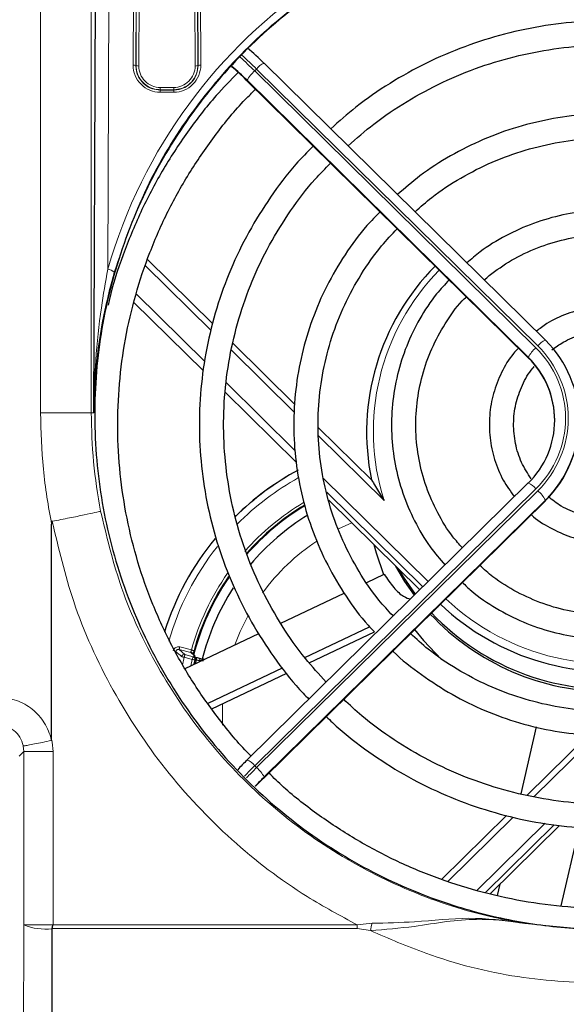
# Model space of a CAD drawing. Header units: millimetres. Extents: x 5 to 418, y 2 to 292.
# Tile 33 of 55: x 99 to 113, y 208 to 232. Entities that reach past the tile are written whole.
import ezdxf

# ---------------------------------------------------------------- set-up
doc = ezdxf.new("R2010")
doc.units = ezdxf.units.MM
doc.layers.add('SLD-0', color=7, linetype='Continuous')
doc.styles.add('SLDTEXTSTYLE0', font='TXT', dxfattribs={"width": 0.605})
doc.dimstyles.new('SLDDIMSTYLE0', dxfattribs={"dimtxt": 3.5, "dimasz": 3.302, "dimexe": 0, "dimexo": 0.0625, "dimgap": 0.875, "dimtad": 1, "dimlfac": 3, "dimrnd": 1e-09, "dimzin": 12, "dimdsep": 46, "dimtxsty": 'SLDTEXTSTYLE0', "dimsah": 1, "dimcen": 0.09, "dimadec": 0, "dimazin": 3, "dimtfac": 1, "dimtofl": 0, "dimtmove": 0, "dimatfit": 3, "dimfxl": 1, "dimfrac": 2, "dimtolj": 1, "dimtzin": 12, "dimarcsym": 0})

# ---------------------------------------------------------------- blocks, each defined once
blk = doc.blocks.new('_D')
at = {"layer": 'SLD-0', "color": 7}
for p, q in [((45.911, 228.039), (45.911, 260.1)), ((138.244, 228.039), (138.244, 260.1)), ((45.911, 259.1), (138.244, 259.1))]:
    blk.add_line(p, q, dxfattribs=at)
for points in [[(45.911, 259.1), (49.213, 258.592), (49.213, 259.608)], [(138.244, 259.1), (134.942, 259.608), (134.942, 258.592)]]:
    blk.add_solid(points, dxfattribs=at)
at = {"layer": 'SLD-0', "color": 7, "insert": (88.067, 263.612), "char_height": 3.5, "attachment_point": 1, "style": 'SLDTEXTSTYLE0'}
blk.add_mtext('277', dxfattribs=at)

msp = doc.modelspace()

# ---------------------------------------------------------------- linework, layer by layer
at = {"color": 7, "linetype": 'Continuous', "lineweight": 18}
for p, q in [((101.4896, 236.2421), (101.4476, 225.7506)), ((102.0745, 230.795), (102.0912, 236.2421)), ((103.7302, 236.2421), (103.747, 230.795)), ((102.1579, 236.2305), (102.1411, 230.7834)), ((102.1477, 230.7834), (102.1642, 236.1668)), ((102.2309, 236.1552), (102.2143, 230.7718)), ((103.6071, 230.7718), (103.5905, 236.1552)), ((103.6572, 236.1668), (103.6738, 230.7834)), ((103.6803, 230.7834), (103.6635, 236.2305)), ((99.7876, 222.2058), (99.7876, 235.9202)), ((101.0377, 235.923), (101.0377, 222.2058)), ((102.1411, 230.7834), (102.1477, 230.7834)), ((103.6803, 230.7834), (103.6738, 230.7834)), ((105.1257, 230.6968), (105.0786, 230.6504)), ((105.0786, 230.6504), (112.028, 223.8082)), ((112.0752, 223.8547), (105.1257, 230.6968)), ((104.8705, 230.4257), (111.8394, 223.5643)), ((111.8394, 223.5759), (104.89, 230.4181)), ((102.744, 230.2405), (102.744, 230.1854)), ((102.744, 230.2405), (103.0774, 230.2405)), ((102.744, 230.1784), (102.744, 230.1854)), ((103.0774, 230.1854), (102.744, 230.1854)), ((102.744, 230.1784), (103.0774, 230.1784)), ((102.744, 230.1784), (102.744, 230.1233)), ((103.0774, 230.2405), (103.0774, 230.1854)), ((103.0774, 230.1784), (103.0774, 230.1854)), ((103.0774, 230.1784), (103.0774, 230.1233)), ((103.0774, 230.1233), (102.744, 230.1233)), ((104.0042, 224.2398), (102.3806, 225.8383)), ((102.1473, 225.1397), (103.8466, 223.4667)), ((103.814, 223.2376), (102.0956, 224.9295)), ((106.0624, 222.2133), (104.5038, 223.7479)), ((111.8394, 223.5643), (111.8394, 223.5759)), ((104.3807, 222.9408), (106.0826, 221.2652)), ((106.1011, 220.9857), (104.3511, 222.7088)), ((101.0377, 222.2058), (99.7876, 222.2058)), ((101.0377, 222.2058), (101.1, 222.2058)), ((108.2758, 220.0341), (106.6549, 221.63)), ((106.7774, 220.5811), (109.3664, 218.0321)), ((112.028, 220.325), (105.0786, 213.4829)), ((105.1257, 213.4364), (112.0752, 220.2786)), ((109.2337, 217.9015), (106.8608, 220.2378)), ((105.2948, 213.1732), (112.2637, 220.0346)), ((112.2637, 220.0463), (105.3143, 213.2041)), ((112.2637, 220.0346), (112.2637, 220.0463)), ((107.4785, 219.4838), (107.149, 219.3346)), ((109.6014, 217.3936), (109.6014, 217.4105)), ((103.2105, 216.3535), (103.3546, 216.2275)), ((103.5008, 216.2767), (103.2105, 216.3535)), ((103.2276, 216.4179), (103.5145, 216.342)), ((103.3376, 216.163), (103.2939, 215.966)), ((103.5371, 216.1103), (103.3376, 216.163)), ((103.3546, 216.2275), (103.5541, 216.1747)), ((103.5798, 216.2075), (103.5008, 216.2767)), ((103.5018, 215.9527), (103.5371, 216.1103)), ((103.6018, 216.0949), (103.5776, 215.9886)), ((103.5948, 215.9968), (103.6175, 216.0958)), ((103.6364, 216.0919), (103.6168, 216.0073)), ((113.5247, 214.2374), (111.9815, 212.718)), ((99.3731, 213.8349), (99.3592, 213.9709)), ((99.3731, 213.8349), (99.2565, 213.7184)), ((100.0956, 213.8349), (99.3731, 213.8349)), ((99.3731, 209.5482), (99.3731, 213.8349)), ((100.0956, 213.8349), (100.0956, 209.5523)), ((105.0786, 213.4829), (105.1257, 213.4364)), ((111.4648, 212.2093), (109.8535, 210.6229)), ((110.5704, 210.4004), (112.2572, 212.0611)), ((112.4815, 212.0208), (110.7753, 210.3409)), ((99.3731, 209.5482), (100.0915, 209.5482)), ((100.0956, 209.5523), (107.6104, 209.5525)), ((107.6104, 209.5525), (107.9784, 209.5899)), ((111.7552, 209.5845), (113.4874, 209.4188)), ((107.937, 209.4088), (107.6101, 209.4596))]:
    msp.add_line(p, q, dxfattribs=at)
at = {"color": 7, "linetype": 'Continuous', "lineweight": 25}
for p, q in [((101.1, 222.2058), (101.1552, 236.0134)), ((112.2622, 223.998), (105.3128, 230.8402)), ((104.8705, 230.4257), (104.872, 230.4213)), ((104.872, 230.4213), (111.8409, 223.5599)), ((104.0453, 224.4041), (102.4321, 225.9924)), ((106.0733, 222.4074), (104.5433, 223.9137)), ((112.2622, 223.998), (112.2637, 223.9936)), ((111.8394, 223.5643), (111.8409, 223.5599)), ((107.9657, 220.5441), (106.6564, 221.8332)), ((111.8409, 220.4684), (104.8915, 213.6262)), ((105.2933, 213.1689), (112.2622, 220.0303)), ((106.9073, 220.0461), (109.1597, 217.8285)), ((112.2622, 220.0303), (112.2637, 220.0346)), ((100.0607, 214.1388), (100.0607, 219.4474)), ((107.846, 218.0125), (108.2752, 218.216)), ((105.7212, 217.005), (107.2914, 217.7495)), ((109.5928, 217.4021), (109.6014, 217.3936)), ((108.4907, 217.1904), (108.531, 217.2096)), ((106.3139, 216.1583), (107.9169, 216.9184)), ((106.4251, 216.0275), (108.0381, 216.7923)), ((103.3624, 215.8866), (105.1801, 216.7484)), ((103.6064, 216.1935), (103.5277, 216.2624)), ((103.7416, 216.0664), (103.6364, 216.0919)), ((103.7006, 216.1055), (103.8077, 216.0747)), ((103.9251, 215.0257), (105.7652, 215.8982)), ((104.0232, 214.8886), (105.8731, 215.7658)), ((111.662, 212.7897), (112.0458, 214.4452)), ((113.3255, 214.246), (111.8121, 212.756)), ((104.89, 213.6218), (104.8915, 213.6262)), ((105.2933, 213.1689), (105.2948, 213.1732)), ((111.3037, 212.2554), (109.6954, 210.6719)), ((110.8971, 210.315), (112.6137, 212.0051)), ((112.6531, 210.0192), (113.1046, 211.967)), ((111.0794, 210.2764), (111.1449, 210.559)), ((100.0678, 209.4597), (100.0675, 209.4553))]:
    msp.add_line(p, q, dxfattribs=at)
at = {"color": 7, "linetype": 'Continuous', "lineweight": 25, "flags": 128}
for points in [[(108.0214, 218.9493), (108.0765, 218.7467), (108.2617, 218.2096)], [(109.0274, 217.6983), (108.7895, 218.0379), (108.564, 218.415)], [(109.0528, 217.7233), (108.7558, 218.1487), (108.6383, 218.3419)], [(109.0305, 216.8484), (109.2478, 216.5778), (109.6922, 216.1103)]]:
    msp.add_lwpolyline(points, dxfattribs=at)
at = {"color": 7, "linetype": 'Continuous', "lineweight": 18, "flags": 128}
for points in [[(104.9163, 217.1944), (104.722, 216.8024), (104.5869, 216.4672)], [(103.2105, 216.3535), (103.2109, 216.3549), (103.2119, 216.3587), (103.2135, 216.3647), (103.2156, 216.3728), (103.2182, 216.3825), (103.2211, 216.3935), (103.2243, 216.4055), (103.2276, 216.4179)], [(103.5788, 216.3243), (103.5777, 216.3246), (103.5742, 216.3256), (103.5683, 216.3272), (103.5604, 216.3294), (103.5506, 216.3321), (103.5394, 216.3352), (103.5272, 216.3385), (103.5145, 216.342)], [(103.3376, 216.163), (103.3252, 216.166), (103.3133, 216.1688), (103.3023, 216.1715), (103.2925, 216.1738), (103.2845, 216.1757), (103.2784, 216.1772), (103.2744, 216.1781), (103.2728, 216.1785)], [(103.3546, 216.2275), (103.3543, 216.226), (103.3533, 216.2222), (103.3517, 216.2162), (103.3495, 216.2082), (103.347, 216.1985), (103.3441, 216.1874), (103.3409, 216.1755), (103.3376, 216.163)], [(103.5541, 216.1747), (103.5537, 216.1733), (103.5527, 216.1695), (103.5511, 216.1635), (103.549, 216.1554), (103.5464, 216.1457), (103.5435, 216.1347), (103.5403, 216.1227), (103.5371, 216.1103)], [(103.6018, 216.0949), (103.6, 216.0953), (103.596, 216.0963), (103.5898, 216.0977), (103.5817, 216.0996), (103.572, 216.1019), (103.5611, 216.1045), (103.5493, 216.1074), (103.5371, 216.1103)], [(103.5541, 216.1747), (103.561, 216.1752), (103.5698, 216.1757)], [(103.6175, 216.0958), (103.6102, 216.0954), (103.6018, 216.0949)], [(104.2866, 215.0135), (104.2819, 214.4894), (104.2821, 214.4838)], [(99.315, 185.8931), (99.3295, 191.7819), (99.3442, 197.7697), (99.3662, 206.7515), (99.3731, 209.5482)]]:
    msp.add_lwpolyline(points, dxfattribs=at)
at = {"color": 7, "linetype": 'Continuous', "lineweight": 25}
for centre, radius, start, end in [((100.797, 226.2902), 6.4085, 45.17875, 50.22213), ((100.9084, 226.4384), 5.621, 45.1819, 50.1757), ((100.2222, 225.7135), 6.6273, 45.22473, 49.61964), ((113.6937, 221.715), 5.8487, 135.30067, 191.54239), ((110.331, 222.02), 2.7624, 314.39911, 45.60089), ((110.3158, 222.02), 2.1777, 314.3991, 45.6009), ((110.3104, 222.0053), 2.1836, 0.07877, 45.55473), ((110.3242, 222.0121), 2.7699, 314.44524, 359.92125), ((109.444, 214.7057), 6.9167, 118.41456, 134.56041), ((109.444, 214.7057), 6.0845, 120.96246, 138.66144), ((109.444, 214.7057), 6.0667, 120.97917, 138.81035), ((109.444, 214.7057), 5.8333, 121.57693, 140.04651), ((109.444, 214.7057), 6.9167, 140.58229, 162.45945), ((109.444, 214.7057), 6.0667, 145.57184, 165.646), ((109.444, 214.7057), 6.0845, 145.4528, 164.57208), ((109.444, 214.7057), 5.8333, 147.10182, 166.32696), ((113.8401, 221.4244), 6.0534, 223.47915, 276.8482), ((113.8424, 221.8694), 6.0611, 226.46338, 281.34177), ((113.8345, 221.3549), 6.0416, 223.04509, 270.36794), ((103.5526, 216.1113), 0.0667, 346.60461, 75.08583), ((103.5804, 216.1137), 0.0601, 338.75143, 63.2529), ((110.8708, 207.5467), 8.5251, 134.5517, 136.78536), ((111.3237, 207.1008), 8.5653, 134.55625, 136.66885), ((110.5075, 207.8776), 7.4308, 134.54775, 136.70179)]:
    msp.add_arc(centre, radius, start, end, dxfattribs=at)
at = {"color": 7, "linetype": 'Continuous', "lineweight": 18}
for centre, radius, start, end in [((98.6677, 224.1581), 9.1241, 45.36206, 48.45287), ((98.8957, 224.3976), 8.8597, 45.31677, 48.53463), ((102.0899, 230.6863), 0.1098, 62.19724, 98.09493), ((102.744, 230.7929), 0.6696, 179.82365, 270), ((102.1988, 230.8804), 0.1097, 242.19098, 278.10948), ((102.744, 230.7702), 0.5297, 179.82365, 270), ((103.0774, 230.7929), 0.6696, 270, 0.17635), ((103.0774, 230.7702), 0.5297, 270, 0.17635), ((103.6226, 230.8804), 0.1097, 261.8898, 297.80974), ((103.7315, 230.6863), 0.1098, 81.90435, 117.80348), ((105.6145, 230.0228), 0.8253, 130.49175, 151.37922), ((105.4763, 230.433), 0.4388, 111.88015, 143.04104), ((101.406, 225.451), 0.3025, 48.11602, 82.08564), ((113.6937, 221.746), 5.6819, 135.5195, 197.53464), ((112.4257, 223.5909), 0.4387, 111.87805, 143.0424), ((110.3243, 222.0666), 2.5025, 314.39905, 45.60095), ((112.5638, 223.1806), 0.8252, 130.49042, 151.38055), ((110.3226, 222.0666), 2.4376, 314.39922, 45.60078), ((109.444, 214.7057), 6.9137, 118.40704, 134.56399), ((109.444, 214.7057), 6.7471, 119.09545, 135.31896), ((111.6774, 220.0613), 0.4387, 36.95777, 68.12045), ((111.5393, 219.6511), 0.8252, 28.61934, 49.50969), ((109.444, 214.7057), 6.1512, 120.87865, 138.57803), ((109.444, 214.7057), 6.9137, 140.60415, 162.47057), ((109.444, 214.7057), 5.1667, 123.21674, 143.84642), ((109.444, 214.7057), 6.7471, 141.60509, 164.0414), ((109.444, 214.7057), 6.1512, 144.92117, 164.57208), ((113.8442, 221.8985), 5.897, 226.70578, 287.14483), ((154.7974, 274.7283), 77.9927, 228.51075, 228.651761), ((103.3376, 216.163), 0.0667, 75.23845, 166.54886), ((103.4838, 216.2123), 0.0666, 48.73508, 75.20828), ((103.5369, 216.1103), 0.0667, 346.64629, 75.08891), ((104.728, 213.2191), 0.4387, 36.95633, 68.1219), ((112.5955, 205.8486), 10.7139, 134.55638, 136.4815), ((112.6383, 205.8066), 10.7076, 134.55601, 136.47015), ((104.5899, 212.8089), 0.8252, 28.61882, 49.51021), ((99.899, 210.8379), 1.3928, 247.81659, 276.9486), ((90.7328, 209.5516), 16.8776, 359.68761, 0.00302), ((98.3182, 211.6993), 9.8877, 346.60582, 347.68208)]:
    msp.add_arc(centre, radius, start, end, dxfattribs=at)
msp.add_ellipse((113.844, 222.1831), major_axis=(0, 12.8996), ratio=0.999992, start_param=3.3920394, end_param=7.5737685, dxfattribs=at)
at = {"color": 7, "linetype": 'Continuous', "lineweight": 25}
for points, knots in [([(113.844, 209.4346), (113.7774, 209.4349), (113.4439, 209.4366), (112.5765, 209.4787), (111.2417, 209.6684), (109.5253, 210.1416), (107.7248, 210.9355), (105.9536, 212.1025), (104.3899, 213.5572), (103.0971, 215.2399), (102.0908, 217.136), (101.4167, 219.1708), (101.0903, 221.3167), (101.1315, 223.4816), (101.5445, 225.6339), (102.3136, 227.6714), (103.4306, 229.5674), (104.8387, 231.2256), (106.522, 232.6311), (108.3897, 233.7133), (110.4258, 234.4692), (112.5237, 234.8658), (114.6705, 234.9067), (116.7631, 234.5953), (118.7888, 233.9373), (120.6594, 232.9637), (122.3583, 231.6832), (123.8149, 230.1472), (125.0094, 228.3713), (125.8896, 226.4246), (126.4379, 224.3324), (126.6253, 222.1815), (126.4437, 220.003), (125.8965, 217.8976), (124.9886, 215.8942), (123.7639, 214.0933), (122.2368, 212.5138), (120.4889, 211.2364), (118.5373, 210.2657), (116.7389, 209.7293), (115.1553, 209.4739), (114.2827, 209.4477), (113.844, 209.4346)], [0, 0, 0, 0, 0.0024859, 0.0124341, 0.0323611, 0.0526233, 0.0787188, 0.1055704, 0.1317054, 0.1585771, 0.1850965, 0.2123645, 0.2392479, 0.2668998, 0.2939679, 0.3218249, 0.3488094, 0.3765943, 0.4032605, 0.4307236, 0.4569832, 0.4840228, 0.5099717, 0.5366786, 0.5625444, 0.5891513, 0.6151906, 0.6419657, 0.6683598, 0.6954976, 0.7222802, 0.7498247, 0.776862, 0.8046825, 0.8317223, 0.8595604, 0.8863436, 0.9139265, 0.9403107, 0.9674812, 0.9836518, 1, 1, 1, 1]), ([(113.844, 231.8907), (113.6605, 231.8878), (113.1326, 231.8793), (112.2635, 231.7852), (111.2508, 231.5765), (110.2651, 231.2658), (109.316, 230.8587), (108.4161, 230.3562), (107.6215, 229.8134), (107.162, 229.4029), (106.9579, 229.2205)], [0, 0, 0, 0, 0.0727032, 0.209048, 0.3454347, 0.4818202, 0.6182022, 0.7545793, 0.8909502, 1, 1, 1, 1]), ([(107.3852, 228.7998), (107.5936, 228.9834), (108.0511, 229.3863), (108.8376, 229.9112), (109.7171, 230.3858), (110.6441, 230.7647), (111.606, 231.0465), (112.5926, 231.2265), (113.3431, 231.2867), (113.7605, 231.2901), (113.844, 231.2907)], [0, 0, 0, 0, 0.1181251, 0.2592459, 0.4003559, 0.5414561, 0.6825478, 0.8236317, 0.9647103, 1, 1, 1, 1]), ([(104.6697, 230.6137), (104.4856, 230.425), (104.0337, 229.9618), (103.4048, 229.1451), (102.779, 228.1836), (102.2449, 227.1681), (101.8159, 226.1077), (101.5551, 225.3358), (101.4686, 224.9143), (101.4586, 224.8657)], [0, 0, 0, 0, 0.1181927, 0.2900933, 0.4619856, 0.6338698, 0.8057456, 0.9776137, 1, 1, 1, 1]), ([(104.9889, 213.7222), (104.9864, 213.7246), (104.7134, 213.9854), (104.2388, 214.5708), (103.5795, 215.475), (103.0182, 216.4439), (102.5482, 217.4578), (102.1767, 218.5109), (101.9062, 219.5933), (101.7391, 220.6958), (101.6769, 221.8089), (101.7201, 222.9228), (101.8684, 224.028), (102.1206, 225.1148), (102.4742, 226.174), (102.9267, 227.1958), (103.4724, 228.1731), (104.1133, 229.0911), (104.6591, 229.7681), (105.0143, 230.1123), (105.1007, 230.1961)], [0, 0, 0, 0, 0.0005729, 0.0617916, 0.1230137, 0.1842391, 0.2454681, 0.3067001, 0.3679351, 0.4291725, 0.4904118, 0.5516524, 0.6128935, 0.6741342, 0.7353739, 0.796612, 0.8578477, 0.9190807, 0.9803108, 1, 1, 1, 1]), ([(113.844, 229.5934), (113.6823, 229.5904), (113.2185, 229.5819), (112.4563, 229.4876), (111.5733, 229.2788), (110.7203, 228.9697), (109.9115, 228.5632), (109.1988, 228.1079), (108.7907, 227.7526), (108.6092, 227.5946)], [0, 0, 0, 0, 0.0844751, 0.2422676, 0.4001236, 0.5579765, 0.7158229, 0.8736601, 1, 1, 1, 1]), ([(109.0405, 227.17), (109.1758, 227.2907), (109.5263, 227.6033), (110.167, 228.017), (110.9411, 228.4117), (111.7605, 228.7084), (112.6094, 228.9053), (113.3095, 228.9852), (113.7218, 228.9915), (113.844, 228.9934)], [0, 0, 0, 0, 0.1039541, 0.2692789, 0.4345843, 0.599872, 0.7651448, 0.9304052, 1, 1, 1, 1]), ([(106.5246, 228.7942), (106.3793, 228.646), (105.9947, 228.2537), (105.4594, 227.5403), (104.918, 226.6723), (104.4728, 225.7518), (104.1242, 224.7921), (103.8768, 223.8023), (103.7329, 222.793), (103.6941, 221.7744), (103.7607, 220.7573), (103.9322, 219.7522), (104.2065, 218.7694), (104.5814, 217.8197), (105.0507, 216.9107), (105.6181, 216.0601), (106.0782, 215.4641), (106.37, 215.1769), (106.4183, 215.1294)], [0, 0, 0, 0, 0.0410017, 0.108564, 0.1761215, 0.2436741, 0.3112227, 0.3787672, 0.4463085, 0.5138475, 0.5813851, 0.648922, 0.7164594, 0.7839982, 0.8515393, 0.9190835, 0.9866316, 1, 1, 1, 1]), ([(106.8463, 215.5509), (106.6709, 215.7417), (106.2713, 216.1762), (105.7443, 216.9325), (105.2563, 217.7948), (104.8655, 218.7047), (104.5732, 219.6494), (104.3835, 220.6193), (104.2982, 221.6034), (104.3183, 222.591), (104.4436, 223.571), (104.6727, 224.5327), (105.0034, 225.4653), (105.4307, 226.3594), (105.9546, 227.201), (106.4625, 227.8778), (106.8241, 228.2431), (106.9525, 228.3729)], [0, 0, 0, 0, 0.0545653, 0.1243162, 0.1940728, 0.2638351, 0.3336025, 0.4033746, 0.4731504, 0.5429288, 0.6127086, 0.6824877, 0.7522652, 0.82204, 0.891811, 0.9615772, 1, 1, 1, 1]), ([(108.1755, 227.1687), (108.0654, 227.0569), (107.7448, 226.7312), (107.3003, 226.117), (106.8456, 225.3432), (106.4894, 224.5195), (106.2315, 223.6615), (106.0766, 222.7797), (106.0265, 221.8862), (106.082, 220.9931), (106.2421, 220.1123), (106.5053, 219.2561), (106.8659, 218.4342), (107.3268, 217.6649), (107.7218, 217.1145), (107.985, 216.8464), (108.0381, 216.7923)], [0, 0, 0, 0, 0.0409531, 0.1192507, 0.1975397, 0.2758211, 0.354095, 0.4323628, 0.5106257, 0.5888859, 0.6671445, 0.7454039, 0.8236656, 0.9019317, 0.9802037, 1, 1, 1, 1]), ([(113.844, 227.214), (113.7086, 227.211), (113.3223, 227.2024), (112.6896, 227.1073), (111.964, 226.8996), (111.2782, 226.589), (110.7244, 226.2571), (110.4304, 225.9993), (110.3242, 225.9061)], [0, 0, 0, 0, 0.1056556, 0.301469, 0.497397, 0.6933165, 0.8892199, 1, 1, 1, 1]), ([(108.4907, 217.1904), (108.3735, 217.3172), (108.061, 217.6554), (107.6445, 218.2782), (107.2415, 219.0387), (106.9385, 219.8442), (106.7355, 220.6792), (106.6366, 221.5324), (106.6431, 222.3911), (106.7548, 223.2428), (106.9705, 224.0749), (107.2858, 224.8761), (107.7001, 225.6311), (108.1381, 226.2628), (108.4696, 226.61), (108.6021, 226.7487)], [0, 0, 0, 0, 0.0488672, 0.1303658, 0.2118748, 0.2933938, 0.3749222, 0.4564584, 0.5380001, 0.6195449, 0.7010893, 0.7826304, 0.8641658, 0.945694, 1, 1, 1, 1]), ([(110.7467, 225.4902), (110.92, 225.6255), (111.2789, 225.9056), (111.8972, 226.2244), (112.5665, 226.4603), (113.2222, 226.5923), (113.6514, 226.6073), (113.844, 226.614)], [0, 0, 0, 0, 0.1967613, 0.4074117, 0.6180167, 0.8285845, 1, 1, 1, 1]), ([(101.6079, 225.6762), (101.5254, 225.364), (101.3313, 224.6297), (101.1552, 223.4786), (101.1038, 222.6355), (101.1, 222.2099), (101.1, 222.2058)], [0, 0, 0, 0, 0.2679721, 0.6301321, 0.9964174, 1, 1, 1, 1]), ([(109.885, 225.4856), (109.779, 225.3732), (109.5021, 225.0792), (109.1462, 224.5296), (108.8182, 223.86), (108.5919, 223.1492), (108.4675, 222.4151), (108.4485, 221.6708), (108.5351, 220.9315), (108.7249, 220.2108), (109.0173, 219.5254), (109.3671, 218.9261), (109.6556, 218.5891), (109.7821, 218.4413)], [0, 0, 0, 0, 0.0595984, 0.1557922, 0.2519688, 0.3481284, 0.4442741, 0.5404092, 0.636538, 0.7326645, 0.8287938, 0.9249311, 1, 1, 1, 1]), ([(110.2133, 218.8659), (110.1319, 218.9563), (109.8936, 219.221), (109.589, 219.7292), (109.3045, 220.3698), (109.1238, 221.0478), (109.046, 221.7439), (109.0739, 222.4441), (109.2072, 223.132), (109.4409, 223.7947), (109.7781, 224.4098), (110.0732, 224.8379), (110.2759, 225.0343), (110.3099, 225.0673)], [0, 0, 0, 0, 0.0533087, 0.1561294, 0.2589749, 0.3618444, 0.4647344, 0.5676386, 0.6705497, 0.7734575, 0.876354, 0.9792338, 1, 1, 1, 1]), ([(115.6477, 224.2164), (115.5929, 224.262), (115.3957, 224.4263), (114.9917, 224.6214), (114.458, 224.7902), (113.8985, 224.8512), (113.3372, 224.8101), (112.7964, 224.6617), (112.355, 224.4627), (112.1247, 224.282), (112.0407, 224.2161)], [0, 0, 0, 0, 0.0551313, 0.1987376, 0.3424044, 0.4861247, 0.6298859, 0.773666, 0.9174408, 1, 1, 1, 1]), ([(112.424, 223.7554), (112.5145, 223.8224), (112.7383, 223.988), (113.1585, 224.1507), (113.6504, 224.2446), (114.154, 224.2329), (114.6394, 224.114), (115.017, 223.9519), (115.2026, 223.8027), (115.2595, 223.7569)], [0, 0, 0, 0, 0.1111151, 0.2746063, 0.4379963, 0.6013157, 0.7646005, 0.9278828, 1, 1, 1, 1]), ([(111.5962, 223.8008), (111.5542, 223.7572), (111.3837, 223.5802), (111.1682, 223.2023), (110.9647, 222.6872), (110.8693, 222.1399), (110.8774, 221.5854), (110.9933, 221.0437), (111.1948, 220.546), (111.3997, 220.2626), (111.4962, 220.129)], [0, 0, 0, 0, 0.0452987, 0.1839763, 0.3225939, 0.4611553, 0.5996735, 0.7381688, 0.8766578, 1, 1, 1, 1]), ([(111.9113, 220.5708), (111.8264, 220.7036), (111.6527, 220.9752), (111.5087, 221.4429), (111.4599, 221.9331), (111.5168, 222.4256), (111.6849, 222.888), (111.8491, 223.2003), (111.9758, 223.3314), (111.9877, 223.3438)], [0, 0, 0, 0, 0.1576797, 0.3225565, 0.4875485, 0.652622, 0.8177165, 0.9827682, 1, 1, 1, 1]), ([(107.9633, 220.5447), (107.9637, 220.5451), (107.9645, 220.5461), (107.9721, 220.5363), (107.9955, 220.5005), (108.0831, 220.3541), (108.1825, 220.1864), (108.2639, 220.0536), (108.2754, 220.0347), (108.2758, 220.0341)], [0, 0, 0, 0, 0.027866, 0.0623935, 0.1229891, 0.3040591, 0.9014972, 0.9967877, 1, 1, 1, 1]), ([(113.844, 219.5836), (113.7618, 219.5861), (113.5135, 219.5937), (113.1063, 219.684), (112.6716, 219.8651), (112.4354, 220.0498), (112.3295, 220.1325)], [0, 0, 0, 0, 0.1496216, 0.4518329, 0.754456, 1, 1, 1, 1]), ([(100.0742, 219.5217), (100.0736, 219.5215), (100.0721, 219.521), (100.0698, 219.5188), (100.0652, 219.5105), (100.0613, 219.4859), (100.061, 219.4632), (100.0607, 219.4474)], [0, 0, 0, 0, 0.0253971, 0.0588554, 0.1210015, 0.388368, 1, 1, 1, 1]), ([(111.9144, 219.6878), (111.9159, 219.6863), (112.047, 219.5528), (112.3732, 219.357), (112.8787, 219.1235), (113.3806, 219.0028), (113.7055, 218.9894), (113.844, 218.9836)], [0, 0, 0, 0, 0.0030646, 0.2692419, 0.5355338, 0.8019361, 1, 1, 1, 1]), ([(117.0281, 218.4117), (116.9832, 218.3681), (116.7698, 218.161), (116.3183, 217.8681), (115.6871, 217.5474), (115.0099, 217.3286), (114.3085, 217.209), (113.5966, 217.1932), (112.8904, 217.2812), (112.2045, 217.4701), (111.5577, 217.7599), (111.028, 218.0812), (110.7467, 218.3357), (110.6396, 218.4326)], [0, 0, 0, 0, 0.0269965, 0.1282522, 0.2294848, 0.3306964, 0.4318907, 0.5330726, 0.6342475, 0.7354203, 0.8365966, 0.937783, 1, 1, 1, 1]), ([(108.2752, 218.216), (108.3537, 218.1015), (108.5113, 217.8715), (108.756, 217.6444), (108.8758, 217.6166), (108.9313, 217.6037)], [0, 0, 0, 0, 0.3471709, 0.6972117, 1, 1, 1, 1]), ([(110.2148, 218.0079), (110.2863, 217.9391), (110.5375, 217.6973), (111.0408, 217.3646), (111.7085, 217.0195), (112.4226, 216.7748), (113.1633, 216.6293), (113.9177, 216.5874), (114.6707, 216.6495), (115.4072, 216.8151), (116.1149, 217.0785), (116.7713, 217.4435), (117.2208, 217.7502), (117.4252, 217.9544), (117.4532, 217.9824)], [0, 0, 0, 0, 0.0376834, 0.1323663, 0.227066, 0.3217816, 0.4165113, 0.5112516, 0.6059998, 0.7007505, 0.7954991, 0.8902416, 0.9849741, 1, 1, 1, 1]), ([(118.761, 216.7466), (118.5962, 216.5978), (118.2174, 216.2556), (117.5457, 215.8151), (116.7727, 215.4179), (115.9547, 215.1182), (115.1064, 214.917), (114.2396, 214.8183), (113.3671, 214.8231), (112.5015, 214.9315), (111.6557, 215.142), (110.8413, 215.4507), (110.0734, 215.8566), (109.4281, 216.2882), (109.0724, 216.6158), (108.9287, 216.7481)], [0, 0, 0, 0, 0.0618859, 0.1422443, 0.2225934, 0.3029337, 0.3832665, 0.4635936, 0.5439168, 0.6242378, 0.7045581, 0.7848802, 0.8652059, 0.9455373, 1, 1, 1, 1]), ([(103.5788, 216.3243), (103.5749, 216.3102), (103.5672, 216.2818), (103.5595, 216.2513), (103.5567, 216.2398), (103.5562, 216.2375)], [0, 0, 0, 0, 0.4437868, 0.8886, 1, 1, 1, 1]), ([(108.4931, 216.3193), (108.4967, 216.3156), (108.7079, 216.0957), (109.1945, 215.7273), (109.9473, 215.2302), (110.7617, 214.832), (111.6154, 214.527), (112.4998, 214.3223), (113.4023, 214.2198), (114.3108, 214.2213), (115.213, 214.3265), (116.0967, 214.5343), (116.9504, 214.8413), (117.7607, 215.2452), (118.5204, 215.7317), (118.9711, 216.1241), (119.1951, 216.3192)], [0, 0, 0, 0, 0.0013212, 0.0781844, 0.1550555, 0.2319343, 0.3088204, 0.3857126, 0.4626099, 0.5395112, 0.6164147, 0.6933183, 0.7702204, 0.8471195, 0.9240139, 1, 1, 1, 1]), ([(103.5477, 216.2449), (103.5471, 216.2472), (103.5447, 216.2559), (103.5333, 216.2689), (103.5187, 216.2791), (103.5072, 216.2837), (103.5024, 216.285), (103.5007, 216.2855)], [0, 0, 0, 0, 0.11615988, 0.44807857, 0.78000306, 0.91874042, 1, 1, 1, 1]), ([(103.6074, 216.1673), (103.6058, 216.1677), (103.5941, 216.1706), (103.5765, 216.1748), (103.572, 216.1754), (103.5698, 216.1757)], [0, 0, 0, 0, 0.0760629, 0.5380254, 1, 1, 1, 1]), ([(103.6074, 216.1673), (103.6755, 216.1506), (103.7669, 216.1282), (103.8108, 216.1189), (103.822, 216.1165)], [0, 0, 0, 0, 0.7447737, 1, 1, 1, 1]), ([(120.414, 215.1191), (120.1994, 214.9253), (119.7387, 214.5091), (118.9497, 213.9679), (118.076, 213.4828), (117.1538, 213.0928), (116.1955, 212.7995), (115.2112, 212.6071), (114.2118, 212.5172), (113.2084, 212.5311), (112.212, 212.6485), (111.2337, 212.8681), (110.2843, 213.1877), (109.3734, 213.6027), (108.5151, 214.1126), (107.8106, 214.6196), (107.4244, 214.9857), (107.2788, 215.1238)], [0, 0, 0, 0, 0.0602102, 0.129303, 0.1983903, 0.2674727, 0.3365506, 0.405625, 0.4746966, 0.5437662, 0.6128349, 0.6819034, 0.7509727, 0.8200439, 0.8891179, 0.9581957, 1, 1, 1, 1]), ([(106.8482, 214.6998), (106.8984, 214.6489), (107.1885, 214.3545), (107.7897, 213.8902), (108.6454, 213.3194), (109.5614, 212.8441), (110.5203, 212.4613), (111.5142, 212.1772), (112.5322, 211.9941), (113.5639, 211.914), (114.5986, 211.9379), (115.6254, 212.0654), (116.6338, 212.2952), (117.613, 212.6251), (118.5536, 213.0509), (119.443, 213.5711), (120.2224, 214.1264), (120.6697, 214.5423), (120.8664, 214.7252)], [0, 0, 0, 0, 0.0139462, 0.0806225, 0.1473035, 0.2139889, 0.2806787, 0.3473721, 0.4140687, 0.4807679, 0.5474689, 0.6141708, 0.6808725, 0.7475734, 0.8142724, 0.8809689, 0.9476622, 1, 1, 1, 1]), ([(100.0539, 214.1054), (100.0543, 214.1055), (100.0551, 214.1057), (100.0563, 214.107), (100.0584, 214.1109), (100.0604, 214.1218), (100.0606, 214.1318), (100.0607, 214.1388)], [0, 0, 0, 0, 0.0302838, 0.0702153, 0.1444464, 0.4046894, 1, 1, 1, 1]), ([(122.2429, 213.2699), (121.97, 213.0255), (121.4181, 212.5312), (120.5024, 211.8876), (119.5278, 211.3204), (118.5025, 210.8465), (117.4373, 210.468), (116.3408, 210.1888), (115.2228, 210.0111), (114.0928, 209.9365), (112.9607, 209.9656), (111.8363, 210.0981), (110.7293, 210.333), (109.6492, 210.6681), (108.6057, 211.1009), (107.6065, 211.6261), (106.6655, 212.2447), (105.9354, 212.8049), (105.5483, 213.1844), (105.4284, 213.3019)], [0, 0, 0, 0, 0.0595554, 0.1204414, 0.1813243, 0.2422041, 0.3030812, 0.363956, 0.4248289, 0.4857001, 0.5465705, 0.6074405, 0.6683103, 0.7291807, 0.7900522, 0.8509253, 0.9118005, 0.9726782, 1, 1, 1, 1]), ([(100.0915, 209.5482), (100.0906, 209.5471), (100.087, 209.5426), (100.0821, 209.5289), (100.0746, 209.5006), (100.0705, 209.4759), (100.0678, 209.4597)], [0, 0, 0, 0, 0.0464526, 0.1851363, 0.466092, 1, 1, 1, 1]), ([(100.0675, 209.4553), (100.067, 209.0321), (100.0644, 206.8483), (100.0614, 204.0656), (100.0608, 201.7061), (100.0607, 201.107)], [0, 0, 0, 0, 0.15211068, 0.78472461, 1, 1, 1, 1])]:
    msp.add_open_spline(points, degree=3, knots=knots, dxfattribs=at)
at = {"color": 7, "linetype": 'Continuous', "lineweight": 18}
for points, knots in [([(116.9999, 209.8185), (117.1072, 209.8469), (117.6443, 209.989), (118.8339, 210.3981), (120.5074, 211.2338), (122.2208, 212.4865), (123.7123, 214.015), (124.923, 215.7588), (125.8384, 217.7042), (126.4146, 219.7747), (126.6368, 221.9397), (126.4894, 224.105), (125.97, 226.2391), (125.1, 228.2392), (123.8894, 230.0799), (122.4007, 231.6673), (120.6501, 232.9884), (118.7325, 233.9775), (116.6633, 234.6329), (114.5498, 234.9274), (112.4047, 234.8649), (110.3295, 234.4536), (108.3369, 233.6994), (106.5135, 232.6366), (104.874, 231.2751), (103.4801, 229.649), (102.3288, 227.7746), (101.8506, 226.3826), (101.6079, 225.6762)], [0, 0, 0, 0, 0.0062192, 0.0311287, 0.0703749, 0.110756, 0.1499983, 0.1903399, 0.230279, 0.2713466, 0.3118119, 0.3534368, 0.3941285, 0.4360096, 0.4765155, 0.5182253, 0.5582119, 0.5993938, 0.6387673, 0.6793084, 0.7182509, 0.7583277, 0.7972016, 0.8371861, 0.8763731, 0.9166658, 0.9577141, 1, 1, 1, 1]), ([(102.1411, 230.7834), (102.1438, 230.7395), (102.1508, 230.6271), (102.2229, 230.4557), (102.3616, 230.3007), (102.5434, 230.1977), (102.678, 230.1847), (102.744, 230.1784)], [0, 0, 0, 0, 0.1405736, 0.3596478, 0.5782785, 0.7933279, 1, 1, 1, 1]), ([(102.744, 230.1854), (102.6992, 230.1884), (102.5881, 230.1958), (102.4211, 230.2676), (102.2711, 230.4011), (102.1675, 230.5797), (102.1544, 230.7148), (102.1477, 230.7834)], [0, 0, 0, 0, 0.1427634, 0.3540862, 0.5656517, 0.7794644, 1, 1, 1, 1]), ([(103.0774, 230.1784), (103.1222, 230.1814), (103.2337, 230.1888), (103.4016, 230.2603), (103.5531, 230.3938), (103.6596, 230.5744), (103.6733, 230.7124), (103.6803, 230.7834)], [0, 0, 0, 0, 0.1406683, 0.3502469, 0.560204, 0.7735928, 1, 1, 1, 1]), ([(103.6738, 230.7834), (103.671, 230.7391), (103.6639, 230.6275), (103.5918, 230.4583), (103.4551, 230.306), (103.2759, 230.2045), (103.1428, 230.1917), (103.0774, 230.1854)], [0, 0, 0, 0, 0.14270062, 0.36009721, 0.57722643, 0.79205705, 1, 1, 1, 1]), ([(101.1, 222.2058), (101.1, 222.21), (101.1031, 222.6425), (101.1387, 223.5054), (101.2583, 224.681), (101.3914, 225.4331), (101.4476, 225.7506)], [0, 0, 0, 0, 0.0036051, 0.3674743, 0.7329754, 1, 1, 1, 1]), ([(100.0607, 219.4474), (100.0607, 219.4475), (99.9783, 219.8868), (99.8235, 220.8206), (99.7996, 221.7425), (99.7876, 222.2058)], [0, 0, 0, 0, 0.0000075, 0.4975546, 1, 1, 1, 1]), ([(101.0377, 222.2058), (101.0474, 221.7993), (101.0669, 220.9825), (101.203, 220.177), (101.2714, 219.7723)], [0, 0, 0, 0, 0.4976934, 1, 1, 1, 1]), ([(101.2714, 219.7723), (101.2707, 219.7719), (101.269, 219.7708), (101.2485, 219.764), (101.1502, 219.7404), (100.8816, 219.6831), (100.5105, 219.6074), (100.2196, 219.5503), (100.0742, 219.5217)], [0, 0, 0, 0, 0.0324139, 0.0795243, 0.3096442, 0.5397628, 0.7698816, 1, 1, 1, 1]), ([(101.2714, 219.7723), (101.4149, 219.1703), (101.7223, 217.8801), (102.5791, 216.003), (103.7661, 214.2132), (105.2569, 212.6341), (106.9769, 211.3352), (108.9106, 210.3369), (110.5333, 209.8096), (111.5035, 209.6309), (111.7552, 209.5845)], [0, 0, 0, 0, 0.1192055, 0.2554404, 0.3956075, 0.5322288, 0.6727903, 0.8097196, 0.9506316, 1, 1, 1, 1]), ([(107.6104, 209.5525), (107.1941, 209.7765), (106.0923, 210.3694), (104.4566, 211.6264), (102.8324, 213.347), (101.5169, 215.339), (100.573, 217.4103), (100.2314, 218.8561), (100.0742, 219.5217)], [0, 0, 0, 0, 0.1095757, 0.290024, 0.475695, 0.6561242, 0.8417126, 1, 1, 1, 1]), ([(103.2276, 216.4179), (103.2174, 216.4199), (103.1926, 216.4247), (103.1518, 216.4183), (103.1117, 216.3974), (103.0796, 216.3643), (103.0694, 216.336), (103.0643, 216.3218)], [0, 0, 0, 0, 0.1472724, 0.3604825, 0.5736369, 0.7868145, 1, 1, 1, 1]), ([(103.2105, 216.3535), (103.2055, 216.3545), (103.193, 216.3569), (103.1726, 216.3537), (103.1525, 216.3433), (103.1365, 216.3267), (103.1314, 216.3126), (103.1288, 216.3055)], [0, 0, 0, 0, 0.147434, 0.3607313, 0.5738264, 0.7868828, 1, 1, 1, 1]), ([(103.5007, 216.2855), (103.5008, 216.286), (103.5015, 216.2903), (103.5038, 216.301), (103.5085, 216.3204), (103.5125, 216.3348), (103.5145, 216.342)], [0, 0, 0, 0, 0.0480643, 0.3654927, 0.682777, 1, 1, 1, 1]), ([(103.5008, 216.2767), (103.5004, 216.2776), (103.5, 216.2789), (103.5005, 216.2839), (103.5007, 216.2855)], [0, 0, 0, 0, 0.68659856, 1, 1, 1, 1]), ([(103.6364, 216.0919), (103.6356, 216.0921), (103.6298, 216.0936), (103.6209, 216.0956), (103.6187, 216.0958), (103.6175, 216.0958)], [0, 0, 0, 0, 0.0760658, 0.5379967, 1, 1, 1, 1]), ([(98.7473, 215.1695), (98.8975, 215.1546), (99.1979, 215.1247), (99.5977, 214.894), (99.9011, 214.555), (100.02, 214.265), (100.0525, 214.1121), (100.0539, 214.1054)], [0, 0, 0, 0, 0.247376, 0.4946463, 0.741802, 0.9886831, 1, 1, 1, 1]), ([(99.3592, 213.9709), (99.3585, 213.974), (99.3423, 214.0503), (99.2831, 214.1952), (99.1319, 214.3648), (98.9327, 214.4804), (98.7829, 214.4954), (98.708, 214.5029)], [0, 0, 0, 0, 0.0105236, 0.2575763, 0.5050167, 0.752539, 1, 1, 1, 1]), ([(99.3592, 213.9709), (99.3596, 213.9708), (99.3618, 213.9704), (99.3857, 213.9734), (99.4716, 213.9884), (99.6306, 214.0191), (99.8328, 214.0595), (99.9802, 214.0901), (100.0539, 214.1054)], [0, 0, 0, 0, 0.0303935, 0.1631905, 0.3723938, 0.581595, 0.7907983, 1, 1, 1, 1]), ([(100.0607, 214.1388), (100.0607, 214.1388), (100.0825, 214.0392), (100.089, 213.937), (100.0956, 213.8349)], [0, 0, 0, 0, 0.0000665, 1, 1, 1, 1]), ([(100.0915, 209.5482), (100.0921, 209.5489), (100.0935, 209.5503), (100.0949, 209.5516), (100.0956, 209.5523)], [0, 0, 0, 0, 0.4897656, 1, 1, 1, 1]), ([(111.7552, 209.5845), (111.7358, 209.5875), (111.6188, 209.6057), (111.407, 209.636), (111.0287, 209.678), (110.506, 209.6993), (109.8183, 209.6415), (108.9495, 209.4899), (108.3019, 209.438), (107.937, 209.4088)], [0, 0, 0, 0, 0.0155172, 0.0935023, 0.171313, 0.3258786, 0.5279481, 0.7340192, 1, 1, 1, 1]), ([(107.9784, 209.5899), (108.3318, 209.5981), (109.1642, 209.6174), (110.3878, 209.7635), (111.2625, 209.6614), (111.7356, 209.5876), (111.7552, 209.5845)], [0, 0, 0, 0, 0.2631113, 0.6196468, 0.9842188, 1, 1, 1, 1]), ([(107.6101, 209.4596), (105.103, 209.4596), (102.5868, 209.4597), (100.0769, 209.4597), (100.0678, 209.4597)], [0, 0, 0, 0, 0.9963846, 1, 1, 1, 1]), ([(113.8456, 208.0848), (113.0869, 208.1219), (111.5469, 208.1973), (109.56, 208.7083), (108.3913, 209.2127), (107.937, 209.4088)], [0, 0, 0, 0, 0.3725197, 0.7561058, 1, 1, 1, 1])]:
    msp.add_open_spline(points, degree=3, knots=knots, dxfattribs=at)

# ---------------------------------------------------------------- dimensions: what is measured, and where the dimension line sits
at = {"layer": 'SLD-0', "color": 7}
dim = msp.add_linear_dim(base=(138.2438, 259.0998), p1=(45.9106, 228.0389), p2=(138.2438, 228.0389), dimstyle='SLDDIMSTYLE0', dxfattribs=at)
dim.commit()
dim.dimension.update_dxf_attribs({"geometry": '_D', "text_midpoint": (92.0772, 259.0998), "dimtype": 160})

doc.saveas('drawing.dxf')
